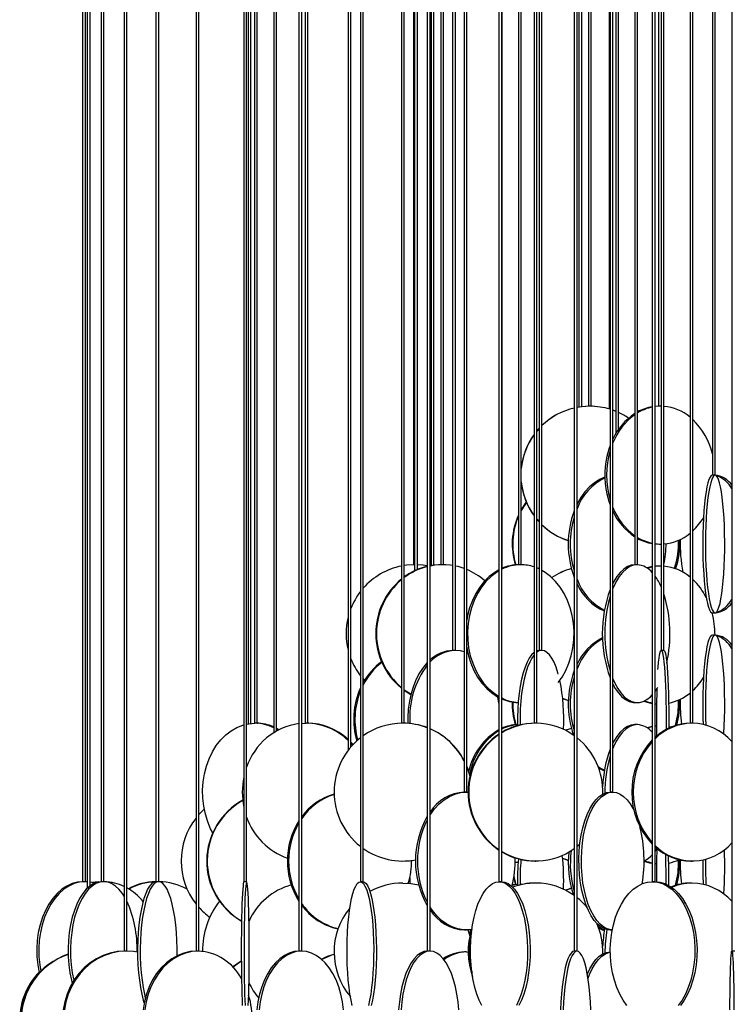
# Model space of a CAD drawing. Header units: millimetres. Extents: x 245 to 1837, y 202 to 1990.
# Tile 20 of 23: x 1284 to 1543, y 1276 to 1633. Entities that reach past the tile are written whole.
import ezdxf

# ---------------------------------------------------------------- set-up
doc = ezdxf.new("R2010")
doc.units = ezdxf.units.MM

msp = doc.modelspace()

# ---------------------------------------------------------------- linework, layer by layer
at = {"color": 7, "linetype": 'Continuous', "lineweight": 25}
for p, q in [((1306.68, 1950.11), (1306.68, 1320.11)), ((1307.68, 1320.11), (1307.68, 1950.11)), ((1308.37, 1950.11), (1308.37, 1317.75)), ((1309.37, 1318.61), (1309.37, 1950.11)), ((1313.41, 1950.11), (1313.41, 1320.11)), ((1314.41, 1320.11), (1314.41, 1950.11)), ((1321.75, 1950.11), (1321.75, 1294.91)), ((1322.75, 1294.91), (1322.75, 1950.11)), ((1333.27, 1950.11), (1333.27, 1320.11)), ((1334.27, 1320.11), (1334.27, 1950.11)), ((1347.8, 1950.11), (1347.8, 1294.91)), ((1348.8, 1294.91), (1348.8, 1950.11)), ((1365.16, 1950.11), (1365.16, 1320.11)), ((1366.16, 1320.11), (1366.16, 1950.11)), ((1366.68, 1950.11), (1366.68, 1377.39)), ((1367.68, 1377.53), (1367.68, 1950.11)), ((1369.02, 1950.11), (1369.02, 1377.61)), ((1370.02, 1377.61), (1370.02, 1950.11)), ((1375.98, 1950.11), (1375.98, 1374.15)), ((1376.98, 1374.75), (1376.98, 1950.11)), ((1385.12, 1950.11), (1385.12, 1294.91)), ((1386.12, 1294.91), (1386.12, 1950.11)), ((1387.38, 1950.11), (1387.38, 1377.61)), ((1388.38, 1377.61), (1388.38, 1950.11)), ((1402.96, 1950.11), (1402.96, 1367.76)), ((1403.96, 1368.99), (1403.96, 1950.11)), ((1407.39, 1950.11), (1407.39, 1320.11)), ((1408.39, 1320.11), (1408.39, 1950.11)), ((1422.33, 1950.11), (1422.33, 1377.61)), ((1423.33, 1377.61), (1423.33, 1950.11)), ((1426.68, 1950.11), (1426.68, 1435.11)), ((1431.68, 1950.11), (1431.68, 1294.91)), ((1432.68, 1294.91), (1432.68, 1950.11)), ((1436.57, 1950.11), (1436.57, 1435.11)), ((1437.57, 1435.11), (1437.57, 1950.11)), ((1445, 1950.11), (1445, 1352.61)), ((1446, 1352.61), (1446, 1950.11)), ((1457.66, 1950.11), (1457.66, 1320.11)), ((1458.66, 1320.11), (1458.66, 1950.11)), ((1464.75, 1950.11), (1464.75, 1435.11)), ((1465.75, 1435.11), (1465.75, 1950.11)), ((1470.42, 1950.11), (1470.42, 1377.61)), ((1471.42, 1377.61), (1471.42, 1950.11)), ((1484.98, 1950.11), (1484.98, 1294.91)), ((1485.98, 1294.91), (1485.98, 1950.11)), ((1486.68, 1950.11), (1486.68, 1492.3)), ((1487.68, 1492.44), (1487.68, 1950.11)), ((1490.1, 1950.11), (1490.1, 1492.61)), ((1491.1, 1492.61), (1491.1, 1950.11)), ((1497.96, 1950.11), (1497.96, 1352.61)), ((1498.96, 1352.61), (1498.96, 1950.11)), ((1500.04, 1950.11), (1500.04, 1482.7)), ((1501.04, 1484.25), (1501.04, 1950.11)), ((1506.93, 1950.11), (1506.93, 1435.11)), ((1507.93, 1435.11), (1507.93, 1950.11)), ((1513.26, 1950.11), (1513.26, 1320.11)), ((1514.26, 1320.11), (1514.26, 1950.11)), ((1515.53, 1950.11), (1515.53, 1492.61)), ((1526.95, 1950.11), (1526.95, 1377.61)), ((1527.95, 1377.61), (1527.95, 1950.11)), ((1535.04, 1950.11), (1535.04, 1467.61)), ((1536.04, 1467.61), (1536.04, 1950.11)), ((1542.14, 1950.11), (1542.14, 1294.91)), ((1427.08, 1944.2), (1427.08, 1432.89)), ((1428.08, 1433.34), (1428.08, 1944.2)), ((1433.04, 1944.2), (1433.04, 1434.78)), ((1434.04, 1434.93), (1434.04, 1944.2)), ((1440.85, 1944.2), (1440.85, 1404)), ((1441.85, 1404), (1441.85, 1944.2)), ((1458.82, 1433.82), (1458.82, 1944.2)), ((1472.25, 1944.2), (1472.25, 1404)), ((1473.25, 1404), (1473.25, 1944.2)), ((1497.66, 1944.2), (1497.66, 1491.6)), ((1516.5, 1944.2), (1516.5, 1404)), ((1517.5, 1404), (1517.5, 1944.2)), ((1490.32, 1492.61), (1489.05, 1492.56)), ((1490.62, 1492.61), (1490.1, 1492.61)), ((1491.1, 1492.61), (1490.62, 1492.61)), ((1492.16, 1492.56), (1490.88, 1492.61)), ((1516.34, 1492.61), (1514.26, 1492.47)), ((1515.72, 1492.61), (1514.26, 1492.54)), ((1515.56, 1492.61), (1515.44, 1492.61)), ((1516.34, 1492.61), (1515.53, 1492.61)), ((1516.5, 1492.61), (1516.34, 1492.61)), ((1516.63, 1492.61), (1516.34, 1492.61)), ((1536.04, 1467.61), (1535.04, 1467.61)), ((1471.42, 1451.62), (1472.25, 1450.67)), ((1471.42, 1451.57), (1472.25, 1450.63)), ((1515.72, 1442.61), (1516.34, 1442.61)), ((1427.08, 1435.11), (1426.68, 1435.11)), ((1436.84, 1435.11), (1435.77, 1435.08)), ((1437.22, 1435.11), (1436.57, 1435.11)), ((1437.57, 1435.11), (1437.22, 1435.11)), ((1438.37, 1435.08), (1437.31, 1435.11)), ((1465.57, 1435.11), (1464.75, 1435.11)), ((1465.75, 1435.11), (1465.57, 1435.11)), ((1472.25, 1433.57), (1471.42, 1433.94)), ((1507.87, 1435.11), (1506.93, 1435.11)), ((1507.93, 1435.11), (1507.87, 1435.11)), ((1513.26, 1434.41), (1511.36, 1433.99)), ((1516.34, 1434.61), (1514.26, 1434.47)), ((1515.72, 1434.61), (1514.26, 1434.54)), ((1516.34, 1434.61), (1515.72, 1434.61)), ((1516.63, 1434.61), (1516.34, 1434.61)), ((1535.05, 1417.61), (1536.04, 1417.61)), ((1536.04, 1409.61), (1535.05, 1409.61)), ((1441.72, 1404), (1440.85, 1404)), ((1441.85, 1404), (1441.72, 1404)), ((1472.27, 1404), (1471.42, 1403.85)), ((1473.25, 1404), (1472.25, 1404)), ((1517.5, 1404), (1516.5, 1404)), ((1446.43, 1402.94), (1446, 1403.13)), ((1408.39, 1393.66), (1408.89, 1393.1)), ((1480.76, 1386.64), (1482.83, 1385.86)), ((1480.76, 1386.62), (1482.83, 1385.84)), ((1506.99, 1385.11), (1507.87, 1385.11)), ((1514.26, 1384.75), (1514.79, 1384.69)), ((1368.87, 1377.61), (1369.09, 1377.61)), ((1370.02, 1377.61), (1369.02, 1377.61)), ((1369.94, 1377.61), (1370.16, 1377.61)), ((1376.98, 1375.78), (1377.9, 1375.25)), ((1376.98, 1375.42), (1377.54, 1375.07)), ((1386.12, 1377.55), (1387.69, 1377.61)), ((1388.38, 1377.61), (1387.38, 1377.61)), ((1388.37, 1377.61), (1388.47, 1377.61)), ((1423.33, 1377.61), (1422.33, 1377.61)), ((1471.42, 1377.61), (1470.42, 1377.61)), ((1507.87, 1377.11), (1506.99, 1377.11)), ((1513.26, 1376.41), (1511.36, 1375.99)), ((1514.75, 1376.58), (1514.26, 1376.54)), ((1514.75, 1376.53), (1514.26, 1376.47)), ((1520.04, 1376.16), (1519.26, 1376.33)), ((1527.95, 1377.61), (1526.95, 1377.61)), ((1403.96, 1370.76), (1404.77, 1369.89)), ((1403.96, 1370.36), (1404.57, 1369.67)), ((1446, 1352.61), (1445, 1352.61)), ((1445.85, 1352.61), (1446.49, 1352.59)), ((1498.96, 1352.61), (1497.96, 1352.61)), ((1486.99, 1333.75), (1485.98, 1332.89)), ((1514.26, 1331.12), (1514.95, 1332.14)), ((1422.79, 1327.61), (1422.86, 1327.61)), ((1470.8, 1327.61), (1471.03, 1327.61)), ((1480.76, 1328.64), (1482.83, 1327.86)), ((1480.76, 1328.62), (1482.83, 1327.84)), ((1514.26, 1326.75), (1514.79, 1326.69)), ((1527.19, 1327.61), (1527.71, 1327.61)), ((1307.55, 1320.11), (1306.68, 1320.11)), ((1307.68, 1320.11), (1307.55, 1320.11)), ((1308.37, 1320.08), (1307.55, 1320.11)), ((1314.35, 1320.11), (1313.41, 1320.11)), ((1314.41, 1320.11), (1314.35, 1320.11)), ((1334.27, 1320.11), (1333.27, 1320.11)), ((1366.16, 1320.11), (1365.16, 1320.11)), ((1408.39, 1320.11), (1407.39, 1320.11)), ((1422.86, 1319.61), (1422.79, 1319.61)), ((1425.34, 1321.69), (1425.37, 1319.48)), ((1458.66, 1320.11), (1457.66, 1320.11)), ((1463, 1321.43), (1463.62, 1319.05)), ((1471.03, 1319.61), (1470.8, 1319.61)), ((1514.26, 1320.11), (1513.26, 1320.11)), ((1527.71, 1319.61), (1527.19, 1319.61)), ((1445.14, 1302.61), (1445.85, 1302.61)), ((1446.78, 1302.64), (1446.64, 1302.12)), ((1447.43, 1302.71), (1446.98, 1300.92)), ((1498.02, 1302.61), (1498.74, 1302.61)), ((1322.46, 1294.91), (1321.75, 1294.91)), ((1322.75, 1294.91), (1322.46, 1294.91)), ((1348.61, 1294.91), (1347.8, 1294.91)), ((1348.8, 1294.91), (1348.61, 1294.91)), ((1386.01, 1294.91), (1385.12, 1294.91)), ((1386.12, 1294.91), (1386.01, 1294.91)), ((1432.63, 1294.91), (1431.68, 1294.91)), ((1432.68, 1294.91), (1432.63, 1294.91)), ((1445.85, 1294.61), (1445.14, 1294.61)), ((1445.85, 1294.61), (1446.49, 1294.59)), ((1485.98, 1294.91), (1484.98, 1294.91)), ((1498.04, 1294.61), (1498.02, 1294.61)), ((1543.14, 1294.91), (1542.14, 1294.91))]:
    msp.add_line(p, q, dxfattribs=at)
at = {"color": 7, "linetype": 'Continuous', "lineweight": 25, "flags": 128}
for points in [[(1490.62, 1492.61), (1487.67, 1492.43), (1485.98, 1492.17)], [(1490.58, 1492.61), (1487.63, 1492.43), (1485.98, 1492.18)], [(1500.04, 1490.76), (1499.32, 1491.04), (1498.96, 1491.17)], [(1472.25, 1484.59), (1472.15, 1484.48), (1471.42, 1483.65)], [(1472.25, 1484.55), (1472.19, 1484.48), (1471.42, 1483.6)], [(1496.06, 1466.9), (1494.13, 1466.04), (1492.25, 1464.85), (1490.48, 1463.34), (1488.84, 1461.55), (1487.36, 1459.48), (1486.07, 1457.18), (1485.98, 1457)], [(1535.05, 1467.61), (1534.64, 1467.43), (1534.23, 1466.91), (1533.83, 1466.04), (1533.45, 1464.85), (1533.1, 1463.34), (1532.77, 1461.55), (1532.47, 1459.48), (1532.21, 1457.18), (1531.99, 1454.68), (1531.81, 1452), (1531.68, 1449.2), (1531.59, 1446.3), (1531.56, 1443.35), (1531.57, 1440.39), (1531.63, 1437.46), (1531.74, 1434.6), (1531.9, 1431.86), (1532.1, 1429.26), (1532.34, 1426.86), (1532.62, 1424.67), (1532.93, 1422.74), (1533.27, 1421.08), (1533.64, 1419.73), (1534.03, 1418.7), (1534.43, 1418), (1534.84, 1417.65), (1535.05, 1417.61)], [(1536.04, 1467.61), (1535.63, 1467.43), (1535.22, 1466.91), (1534.82, 1466.04), (1534.44, 1464.85), (1534.09, 1463.34), (1533.76, 1461.55), (1533.46, 1459.48), (1533.2, 1457.18), (1532.98, 1454.68), (1532.8, 1452), (1532.67, 1449.2), (1532.58, 1446.3), (1532.55, 1443.35), (1532.56, 1440.39), (1532.62, 1437.46), (1532.73, 1434.6), (1532.89, 1431.86), (1533.09, 1429.26), (1533.33, 1426.86), (1533.61, 1424.67), (1533.92, 1422.74), (1534.26, 1421.08), (1534.63, 1419.73), (1535.02, 1418.7), (1535.42, 1418), (1535.83, 1417.65), (1536.25, 1417.65), (1536.66, 1418), (1537.06, 1418.7), (1537.45, 1419.73), (1537.82, 1421.08), (1538.16, 1422.74), (1538.47, 1424.67), (1538.75, 1426.86), (1538.99, 1429.26), (1539.19, 1431.86), (1539.35, 1434.6), (1539.46, 1437.46), (1539.52, 1440.39), (1539.53, 1443.35), (1539.5, 1446.3), (1539.41, 1449.2), (1539.28, 1452), (1539.1, 1454.68), (1538.88, 1457.18), (1538.62, 1459.48), (1538.32, 1461.55), (1537.99, 1463.34), (1537.64, 1464.85), (1537.26, 1466.04), (1536.86, 1466.91), (1536.45, 1467.43), (1536.04, 1467.61)], [(1467.58, 1457.86), (1467.08, 1457.18), (1465.75, 1455.09)], [(1467.64, 1457.71), (1467.26, 1457.18), (1465.75, 1454.77)], [(1514.26, 1442.75), (1515.17, 1442.65), (1516.63, 1442.61)], [(1514.26, 1442.68), (1514.56, 1442.65), (1515.72, 1442.61)], [(1427.13, 1435.11), (1424.18, 1434.93), (1423.33, 1434.82)], [(1431.68, 1434.69), (1430.07, 1434.93), (1428.08, 1435.09)], [(1431.68, 1434.71), (1430.17, 1434.93), (1428.08, 1435.09)], [(1437.22, 1435.11), (1434.39, 1434.93), (1432.68, 1434.65)], [(1436.93, 1435.11), (1434.1, 1434.93), (1432.68, 1434.71)], [(1440.85, 1434.82), (1440.05, 1434.93), (1437.22, 1435.11)], [(1445, 1433.75), (1442.84, 1434.41), (1441.85, 1434.64)], [(1457.66, 1433.27), (1456.11, 1432.35), (1454.14, 1430.84), (1452.32, 1429.05), (1450.68, 1426.98), (1449.24, 1424.68), (1448.02, 1422.18), (1447.03, 1419.5), (1446.3, 1416.7), (1446, 1415.05)], [(1457.66, 1432.92), (1456.75, 1432.35), (1454.78, 1430.84), (1452.96, 1429.05), (1451.32, 1426.98), (1449.87, 1424.68), (1448.65, 1422.18), (1447.67, 1419.5), (1446.93, 1416.7), (1446.46, 1413.8), (1446.26, 1410.85), (1446.33, 1407.89), (1446.67, 1404.96), (1447.27, 1402.1), (1448.13, 1399.36), (1449.23, 1396.76), (1450.57, 1394.36), (1452.11, 1392.17), (1453.85, 1390.24), (1455.75, 1388.58), (1457.66, 1387.3)], [(1479.19, 1392.38), (1480.57, 1394.36), (1481.9, 1396.76), (1483.01, 1399.36), (1483.87, 1402.1), (1484.47, 1404.96), (1484.81, 1407.89), (1484.88, 1410.85), (1484.68, 1413.8), (1484.2, 1416.7), (1483.47, 1419.5), (1482.49, 1422.18), (1481.27, 1424.68), (1479.82, 1426.98), (1478.18, 1429.05), (1476.36, 1430.84), (1474.39, 1432.35), (1473.25, 1433.05)], [(1507.87, 1435.11), (1506.48, 1434.93), (1505.1, 1434.41), (1503.77, 1433.54), (1502.49, 1432.35), (1501.29, 1430.84), (1500.18, 1429.05), (1499.18, 1426.98), (1498.96, 1426.47)], [(1506.99, 1435.11), (1505.59, 1434.93), (1504.22, 1434.41), (1502.89, 1433.54), (1501.61, 1432.35), (1500.41, 1430.84), (1499.3, 1429.05), (1498.96, 1428.41)], [(1513.26, 1434.3), (1511.72, 1433.91), (1511.55, 1433.86)], [(1535.05, 1409.61), (1534.64, 1409.43), (1534.23, 1408.91), (1533.83, 1408.04), (1533.45, 1406.85), (1533.1, 1405.34), (1532.77, 1403.55), (1532.47, 1401.48), (1532.21, 1399.18), (1531.99, 1396.68), (1531.81, 1394), (1531.68, 1391.2), (1531.59, 1388.3), (1531.56, 1385.35), (1531.57, 1382.39), (1531.63, 1379.46), (1531.71, 1377.16)], [(1536.04, 1409.61), (1535.63, 1409.43), (1535.22, 1408.91), (1534.82, 1408.04), (1534.44, 1406.85), (1534.09, 1405.34), (1533.76, 1403.55), (1533.46, 1401.48), (1533.2, 1399.18), (1532.98, 1396.68), (1532.8, 1394), (1532.67, 1391.2), (1532.58, 1388.3), (1532.55, 1385.35), (1532.56, 1382.39), (1532.62, 1379.46), (1532.72, 1376.91)], [(1539.18, 1373.68), (1539.19, 1373.86), (1539.35, 1376.6), (1539.46, 1379.46), (1539.52, 1382.39), (1539.53, 1385.35), (1539.5, 1388.3), (1539.41, 1391.2), (1539.28, 1394), (1539.1, 1396.68), (1538.88, 1399.18), (1538.62, 1401.48), (1538.32, 1403.55), (1537.99, 1405.34), (1537.64, 1406.85), (1537.26, 1408.04), (1536.86, 1408.91), (1536.45, 1409.43), (1536.04, 1409.61)], [(1445, 1403.49), (1443.66, 1403.82), (1441.72, 1404)], [(1446, 1405.17), (1446.03, 1404.96), (1446.63, 1402.1), (1447.49, 1399.36), (1448.6, 1396.76), (1449.93, 1394.36), (1451.48, 1392.17), (1453.21, 1390.24), (1455.11, 1388.58), (1457.15, 1387.23), (1457.66, 1386.95)], [(1473.22, 1404), (1472.29, 1403.82), (1471.42, 1403.34)], [(1479.19, 1395.41), (1479.06, 1395.87), (1478.39, 1397.93), (1477.64, 1399.73), (1476.84, 1401.24), (1475.98, 1402.43), (1475.08, 1403.3), (1474.16, 1403.82), (1473.22, 1404)], [(1515.29, 1397.07), (1515.35, 1397.93), (1515.52, 1399.73), (1515.7, 1401.24), (1515.89, 1402.43), (1516.09, 1403.3), (1516.3, 1403.82), (1516.5, 1404)], [(1516.5, 1404), (1516.71, 1403.82), (1516.92, 1403.3), (1517.12, 1402.43), (1517.31, 1401.24), (1517.49, 1399.73), (1517.66, 1397.93), (1517.81, 1395.87), (1517.94, 1393.57), (1518.05, 1391.07), (1518.14, 1388.39), (1518.21, 1385.58), (1518.25, 1382.69), (1518.27, 1379.74), (1518.26, 1376.78), (1518.25, 1375.3)], [(1517.5, 1404), (1517.71, 1403.82), (1517.92, 1403.3), (1518.12, 1402.43), (1518.31, 1401.24), (1518.49, 1399.73), (1518.65, 1397.93), (1518.8, 1395.87), (1518.94, 1393.57), (1519.05, 1391.07), (1519.14, 1388.39), (1519.2, 1385.58), (1519.25, 1382.69), (1519.27, 1379.74), (1519.26, 1376.78), (1519.25, 1375.81)], [(1470.42, 1403.3), (1470.41, 1403.3), (1469.52, 1402.43), (1468.66, 1401.24), (1467.85, 1399.73), (1467.11, 1397.93), (1466.43, 1395.87), (1465.84, 1393.57), (1465.34, 1391.07), (1464.94, 1388.39), (1464.64, 1385.58), (1464.45, 1382.69), (1464.36, 1379.74), (1464.39, 1376.78), (1464.39, 1376.72)], [(1470.42, 1402.37), (1469.61, 1401.24), (1468.8, 1399.73), (1468.06, 1397.93), (1467.38, 1395.87), (1466.79, 1393.57), (1466.29, 1391.07), (1465.89, 1388.39), (1465.59, 1385.58), (1465.4, 1382.69), (1465.31, 1379.74), (1465.34, 1376.97)], [(1431.68, 1399.59), (1430.27, 1397.93), (1428.88, 1395.87), (1427.65, 1393.57), (1426.62, 1391.07), (1425.78, 1388.39), (1425.16, 1385.58), (1424.76, 1382.69), (1424.59, 1379.74), (1424.61, 1377.55)], [(1498.96, 1393.75), (1499.67, 1392.17), (1500.72, 1390.24), (1501.88, 1388.58), (1503.12, 1387.23), (1504.43, 1386.2), (1505.79, 1385.5), (1507.17, 1385.15), (1508.57, 1385.15), (1509.95, 1385.5), (1511.31, 1386.2), (1512.62, 1387.23), (1513.26, 1387.89)], [(1423.33, 1389.76), (1425.05, 1388.58), (1425.73, 1388.18)], [(1498.96, 1391.81), (1499.84, 1390.24), (1501, 1388.58), (1502.24, 1387.23), (1503.55, 1386.2), (1504.9, 1385.5), (1506.29, 1385.15), (1506.99, 1385.11)], [(1514.26, 1389.12), (1515.01, 1390.24), (1515.29, 1390.69)], [(1423.33, 1389.54), (1424.76, 1388.58), (1425.69, 1388.04)], [(1457.66, 1384.83), (1457.53, 1385.58), (1457.2, 1387.2)], [(1457.66, 1385.49), (1457.63, 1385.58), (1457.34, 1386.58)], [(1510.21, 1385.61), (1512.24, 1385), (1513.26, 1384.8)], [(1514.26, 1384.68), (1514.56, 1384.65), (1514.79, 1384.64)], [(1353.86, 1337.83), (1353.11, 1339.26), (1352.03, 1341.86), (1351.18, 1344.6), (1350.58, 1347.46), (1350.25, 1350.39), (1350.19, 1353.35), (1350.39, 1356.3), (1350.85, 1359.2), (1351.57, 1362), (1352.54, 1364.68), (1353.74, 1367.18), (1355.16, 1369.48), (1356.78, 1371.55), (1358.57, 1373.34), (1360.51, 1374.85), (1362.57, 1376.04), (1364.72, 1376.91), (1365.16, 1377.04)], [(1366.16, 1377.29), (1366.94, 1377.43), (1369.19, 1377.61)], [(1387.3, 1377.61), (1387.4, 1377.61), (1387.46, 1377.61)], [(1483.95, 1375.71), (1481.88, 1375.04), (1481.81, 1375.02)], [(1483.95, 1375.7), (1481.92, 1375.04), (1481.83, 1375.01)], [(1507.87, 1377.11), (1506.48, 1376.93), (1505.1, 1376.41), (1503.77, 1375.54), (1502.49, 1374.35), (1501.29, 1372.84), (1500.18, 1371.05), (1499.18, 1368.98), (1498.96, 1368.47)], [(1506.99, 1377.11), (1505.59, 1376.93), (1504.22, 1376.41), (1502.89, 1375.54), (1501.61, 1374.35), (1500.41, 1372.84), (1499.3, 1371.05), (1498.96, 1370.41)], [(1513.26, 1376.3), (1511.72, 1375.91), (1511.55, 1375.86)], [(1514.53, 1372.72), (1514.45, 1372.84), (1514.26, 1373.1)], [(1446, 1361.92), (1446.91, 1359.2), (1447.13, 1358.31)], [(1446, 1361.72), (1446.83, 1359.2), (1447.09, 1358.13)], [(1493.81, 1361.35), (1495.11, 1360.7), (1495.88, 1360.39)], [(1432.68, 1344.3), (1432.79, 1344.48), (1434.3, 1346.55), (1435.96, 1348.34), (1437.77, 1349.85), (1439.69, 1351.04), (1441.69, 1351.91), (1443.76, 1352.43), (1445.85, 1352.61)], [(1498.02, 1302.61), (1497.34, 1302.65), (1496.01, 1303), (1494.7, 1303.7), (1493.43, 1304.73), (1492.23, 1306.08), (1491.11, 1307.74), (1490.09, 1309.67), (1489.18, 1311.86), (1488.4, 1314.26), (1487.75, 1316.86), (1487.24, 1319.6), (1486.89, 1322.46), (1486.69, 1325.39), (1486.65, 1328.35), (1486.77, 1331.3), (1487.04, 1334.2), (1487.48, 1337), (1488.06, 1339.68), (1488.77, 1342.18), (1489.62, 1344.48), (1490.59, 1346.55), (1491.66, 1348.34), (1492.82, 1349.85), (1494.06, 1351.04), (1495.35, 1351.91), (1496.67, 1352.43), (1498.02, 1352.61), (1498.02, 1352.61)], [(1498.74, 1302.61), (1498.23, 1302.65), (1496.9, 1303), (1495.59, 1303.7), (1494.32, 1304.73), (1493.12, 1306.08), (1492.01, 1307.74), (1490.98, 1309.67), (1490.07, 1311.86), (1489.29, 1314.26), (1488.64, 1316.86), (1488.13, 1319.6), (1487.78, 1322.46), (1487.58, 1325.39), (1487.54, 1328.35), (1487.66, 1331.3), (1487.93, 1334.2), (1488.37, 1337), (1488.95, 1339.68), (1489.67, 1342.18), (1490.51, 1344.48), (1491.48, 1346.55), (1492.55, 1348.34), (1493.71, 1349.85), (1494.95, 1351.04), (1496.24, 1351.91), (1497.56, 1352.43), (1498.91, 1352.61)], [(1498.91, 1352.61), (1500.25, 1352.43), (1501.58, 1351.91), (1502.87, 1351.04), (1504.1, 1349.85), (1505.26, 1348.34), (1506.33, 1346.55), (1506.66, 1345.91)], [(1348.8, 1344.4), (1348.88, 1344.48), (1350.78, 1346.37)], [(1463.55, 1327.25), (1464.42, 1327.15), (1464.6, 1327.14)], [(1463.55, 1327.17), (1463.79, 1327.15), (1464.55, 1327.11)], [(1510.21, 1327.61), (1512.24, 1327), (1513.26, 1326.8)], [(1514.26, 1326.68), (1514.56, 1326.65), (1514.79, 1326.64)], [(1463.08, 1321.9), (1463.17, 1321.46), (1463.79, 1319.06)], [(1306.81, 1320.11), (1304.82, 1319.93), (1302.86, 1319.41), (1300.96, 1318.54), (1299.14, 1317.35), (1297.43, 1315.84), (1295.85, 1314.05), (1294.42, 1311.98), (1293.17, 1309.68), (1292.11, 1307.18), (1291.25, 1304.5), (1290.61, 1301.7), (1290.2, 1298.8), (1290.03, 1295.85), (1290.09, 1292.89), (1290.38, 1289.96), (1290.91, 1287.1), (1290.92, 1287.03)], [(1307.55, 1320.11), (1305.56, 1319.93), (1303.6, 1319.41), (1301.7, 1318.54), (1299.88, 1317.35), (1298.17, 1315.84), (1296.59, 1314.05), (1295.16, 1311.98), (1293.91, 1309.68), (1292.85, 1307.18), (1291.99, 1304.5), (1291.36, 1301.7), (1290.95, 1298.8), (1290.77, 1295.85), (1290.83, 1292.89), (1291.12, 1289.96), (1291.52, 1287.66)], [(1313.48, 1320.11), (1312.05, 1319.93), (1310.64, 1319.41), (1309.28, 1318.54), (1307.97, 1317.35), (1306.74, 1315.84), (1305.6, 1314.05), (1304.58, 1311.98), (1303.68, 1309.68), (1302.92, 1307.18), (1302.3, 1304.5), (1301.84, 1301.7), (1301.55, 1298.8), (1301.42, 1295.85), (1301.47, 1292.89), (1301.68, 1289.96), (1302.05, 1287.1), (1302.59, 1284.36), (1302.87, 1283.22)], [(1314.35, 1320.11), (1312.93, 1319.93), (1311.52, 1319.41), (1310.15, 1318.54), (1308.85, 1317.35), (1307.62, 1315.84), (1306.48, 1314.05), (1305.46, 1311.98), (1304.55, 1309.68), (1303.79, 1307.18), (1303.18, 1304.5), (1302.72, 1301.7), (1302.43, 1298.8), (1302.3, 1295.85), (1302.34, 1292.89), (1302.55, 1289.96), (1302.93, 1287.1), (1303.47, 1284.36), (1303.49, 1284.25)], [(1311, 1319.57), (1309.53, 1319.93), (1309.37, 1319.96)], [(1313.26, 1320.1), (1311.19, 1319.93), (1310.28, 1319.78)], [(1312.46, 1320.02), (1311.76, 1319.93), (1310.53, 1319.71)], [(1321.75, 1314.85), (1321.09, 1315.84), (1319.86, 1317.35), (1318.55, 1318.54), (1317.19, 1319.41), (1315.78, 1319.93), (1314.35, 1320.11)], [(1333.29, 1320.11), (1332.5, 1319.93), (1331.72, 1319.41), (1330.96, 1318.54), (1330.23, 1317.35), (1329.55, 1315.84), (1328.92, 1314.05), (1328.35, 1311.98), (1327.86, 1309.68), (1327.43, 1307.18), (1327.09, 1304.5), (1326.84, 1301.7), (1326.68, 1298.8), (1326.61, 1295.85), (1326.63, 1292.89), (1326.75, 1289.96), (1326.95, 1287.1), (1327.25, 1284.36), (1327.63, 1281.76), (1328.1, 1279.36), (1328.63, 1277.17), (1328.98, 1275.99)], [(1334.25, 1320.11), (1333.46, 1319.93), (1332.68, 1319.41), (1331.92, 1318.54), (1331.2, 1317.35), (1330.52, 1315.84), (1329.89, 1314.05), (1329.32, 1311.98), (1328.82, 1309.68), (1328.4, 1307.18), (1328.06, 1304.5), (1327.8, 1301.7), (1327.64, 1298.8), (1327.57, 1295.85), (1327.59, 1292.89), (1327.71, 1289.96), (1327.92, 1287.1), (1328.22, 1284.36), (1328.6, 1281.76), (1329.06, 1279.36), (1329.41, 1277.87)], [(1340.91, 1293.22), (1340.93, 1295.85), (1340.86, 1298.8), (1340.7, 1301.7), (1340.44, 1304.5), (1340.1, 1307.18), (1339.68, 1309.68), (1339.18, 1311.98), (1338.61, 1314.05), (1337.98, 1315.84), (1337.3, 1317.35), (1336.58, 1318.54), (1335.82, 1319.41), (1335.04, 1319.93), (1334.25, 1320.11)], [(1365.17, 1320.11), (1365.05, 1319.93), (1364.94, 1319.41), (1364.84, 1318.54), (1364.73, 1317.35), (1364.64, 1315.84), (1364.55, 1314.05), (1364.47, 1311.98), (1364.39, 1309.68), (1364.33, 1307.18), (1364.29, 1304.5), (1364.25, 1301.7), (1364.23, 1298.8), (1364.22, 1295.85), (1364.22, 1292.89), (1364.24, 1289.96), (1364.27, 1287.1), (1364.31, 1284.36), (1364.36, 1281.76), (1364.43, 1279.36), (1364.5, 1277.17), (1364.59, 1275.24)], [(1366.16, 1320.11), (1366.05, 1319.93), (1365.94, 1319.41), (1365.83, 1318.54), (1365.73, 1317.35), (1365.63, 1315.84), (1365.55, 1314.05), (1365.46, 1311.98), (1365.39, 1309.68), (1365.33, 1307.18), (1365.29, 1304.5), (1365.25, 1301.7), (1365.23, 1298.8), (1365.22, 1295.85), (1365.22, 1292.89), (1365.24, 1289.96), (1365.27, 1287.1), (1365.31, 1284.36), (1365.36, 1281.76), (1365.43, 1279.36), (1365.5, 1277.17), (1365.59, 1275.24)], [(1366.74, 1275.24), (1366.82, 1277.17), (1366.9, 1279.36), (1366.97, 1281.76), (1367.02, 1284.36), (1367.06, 1287.1), (1367.09, 1289.96), (1367.11, 1292.89), (1367.11, 1295.85), (1367.1, 1298.8), (1367.08, 1301.7), (1367.04, 1304.5), (1366.99, 1307.18), (1366.93, 1309.68), (1366.86, 1311.98), (1366.78, 1314.05), (1366.69, 1315.84), (1366.6, 1317.35), (1366.49, 1318.54), (1366.39, 1319.41), (1366.28, 1319.93), (1366.16, 1320.11)], [(1404.46, 1275.24), (1404.03, 1277.17), (1403.64, 1279.36), (1403.3, 1281.76), (1403.03, 1284.36), (1402.81, 1287.1), (1402.66, 1289.96), (1402.58, 1292.89), (1402.56, 1295.85), (1402.61, 1298.8), (1402.73, 1301.7), (1402.91, 1304.5), (1403.16, 1307.18), (1403.46, 1309.68), (1403.83, 1311.98), (1404.24, 1314.05), (1404.69, 1315.84), (1405.19, 1317.35), (1405.71, 1318.54), (1406.26, 1319.41), (1406.82, 1319.93), (1407.4, 1320.11)], [(1407.4, 1320.11), (1407.97, 1319.93), (1408.53, 1319.41), (1409.08, 1318.54), (1409.61, 1317.35), (1410.1, 1315.84), (1410.55, 1314.05), (1410.97, 1311.98), (1411.33, 1309.68), (1411.63, 1307.18), (1411.88, 1304.5), (1412.06, 1301.7), (1412.18, 1298.8), (1412.23, 1295.85), (1412.22, 1292.89), (1412.13, 1289.96), (1411.98, 1287.1), (1411.76, 1284.36), (1411.49, 1281.76), (1411.15, 1279.36), (1410.77, 1277.17), (1410.33, 1275.24)], [(1408.38, 1320.11), (1408.95, 1319.93), (1409.51, 1319.41), (1410.06, 1318.54), (1410.59, 1317.35), (1411.08, 1315.84), (1411.54, 1314.05), (1411.95, 1311.98), (1412.31, 1309.68), (1412.61, 1307.18), (1412.86, 1304.5), (1413.04, 1301.7), (1413.16, 1298.8), (1413.21, 1295.85), (1413.2, 1292.89), (1413.11, 1289.96), (1412.96, 1287.1), (1412.75, 1284.36), (1412.47, 1281.76), (1412.13, 1279.36), (1411.75, 1277.17), (1411.31, 1275.24)], [(1422.79, 1319.61), (1425.73, 1319.43), (1428.55, 1318.93)], [(1422.86, 1319.61), (1425.81, 1319.43), (1428.54, 1318.95)], [(1451.41, 1275.24), (1450.48, 1277.17), (1449.65, 1279.36), (1448.94, 1281.76), (1448.34, 1284.36), (1447.88, 1287.1), (1447.56, 1289.96), (1447.38, 1292.89), (1447.34, 1295.85), (1447.45, 1298.8), (1447.7, 1301.7), (1448.1, 1304.5), (1448.62, 1307.18), (1449.28, 1309.68), (1450.05, 1311.98), (1450.93, 1314.05), (1451.91, 1315.84), (1452.97, 1317.35), (1454.09, 1318.54), (1455.27, 1319.41), (1456.48, 1319.93), (1457.7, 1320.11)], [(1457.7, 1320.11), (1458.93, 1319.93), (1460.14, 1319.41), (1461.31, 1318.54), (1462.43, 1317.35), (1463.49, 1315.84), (1464.47, 1314.05), (1465.35, 1311.98), (1466.12, 1309.68), (1466.78, 1307.18), (1467.31, 1304.5), (1467.7, 1301.7), (1467.95, 1298.8), (1468.06, 1295.85), (1468.02, 1292.89), (1467.84, 1289.96), (1467.52, 1287.1), (1467.06, 1284.36), (1466.47, 1281.76), (1465.75, 1279.36), (1464.92, 1277.17), (1463.99, 1275.24)], [(1458.61, 1320.11), (1459.84, 1319.93), (1461.05, 1319.41), (1462.22, 1318.54), (1463.34, 1317.35), (1464.4, 1315.84), (1465.38, 1314.05), (1466.26, 1311.98), (1467.03, 1309.68), (1467.69, 1307.18), (1468.22, 1304.5), (1468.61, 1301.7), (1468.86, 1298.8), (1468.97, 1295.85), (1468.93, 1292.89), (1468.75, 1289.96), (1468.43, 1287.1), (1467.97, 1284.36), (1467.38, 1281.76), (1466.66, 1279.36), (1465.83, 1277.17), (1464.9, 1275.24)], [(1464.38, 1319.06), (1463.28, 1318.93), (1462.41, 1318.77)], [(1464.38, 1319.1), (1462.65, 1318.93), (1462.44, 1318.9)], [(1504.07, 1275.24), (1502.69, 1277.17), (1501.46, 1279.36), (1500.4, 1281.76), (1499.53, 1284.36), (1498.84, 1287.1), (1498.37, 1289.96), (1498.1, 1292.89), (1498.04, 1295.85), (1498.21, 1298.8), (1498.58, 1301.7), (1499.16, 1304.5), (1499.94, 1307.18), (1500.91, 1309.68), (1502.06, 1311.98), (1503.36, 1314.05), (1504.8, 1315.84), (1506.37, 1317.35), (1508.03, 1318.54), (1509.77, 1319.41), (1511.56, 1319.93), (1513.37, 1320.11)], [(1513.37, 1320.11), (1515.18, 1319.93), (1516.97, 1319.41), (1518.71, 1318.54), (1520.37, 1317.35), (1521.93, 1315.84), (1523.38, 1314.05), (1524.68, 1311.98), (1525.83, 1309.68), (1526.8, 1307.18), (1527.58, 1304.5), (1528.16, 1301.7), (1528.53, 1298.8), (1528.69, 1295.85), (1528.64, 1292.89), (1528.37, 1289.96), (1527.89, 1287.1), (1527.21, 1284.36), (1526.33, 1281.76), (1525.27, 1279.36), (1524.05, 1277.17), (1522.67, 1275.24)], [(1514.16, 1320.11), (1515.97, 1319.93), (1517.76, 1319.41), (1519.5, 1318.54), (1521.16, 1317.35), (1522.72, 1315.84), (1524.17, 1314.05), (1525.47, 1311.98), (1526.62, 1309.68), (1527.59, 1307.18), (1528.37, 1304.5), (1528.95, 1301.7), (1529.32, 1298.8), (1529.48, 1295.85), (1529.43, 1292.89), (1529.16, 1289.96), (1528.68, 1287.1), (1528, 1284.36), (1527.12, 1281.76), (1526.06, 1279.36), (1524.84, 1277.17), (1523.46, 1275.24)], [(1483.95, 1317.71), (1481.88, 1317.04), (1481.81, 1317.02)], [(1483.95, 1317.7), (1481.92, 1317.04), (1481.83, 1317.01)], [(1447.82, 1302.76), (1446.9, 1302.65), (1444.8, 1302.65), (1442.72, 1303), (1440.68, 1303.7), (1438.72, 1304.73), (1436.85, 1306.08), (1435.11, 1307.74), (1433.52, 1309.67), (1432.68, 1310.91)], [(1446.4, 1302.62), (1446.83, 1301.2), (1447.09, 1300.13)], [(1446.47, 1302.62), (1446.91, 1301.2), (1447.13, 1300.31)], [(1493.81, 1303.35), (1495.11, 1302.7), (1495.88, 1302.39)], [(1322.04, 1294.91), (1319.36, 1294.73), (1316.72, 1294.21), (1314.15, 1293.34), (1311.7, 1292.15), (1309.39, 1290.64), (1307.25, 1288.85), (1305.33, 1286.78), (1303.64, 1284.48), (1302.2, 1281.98), (1301.05, 1279.3), (1300.19, 1276.5), (1299.64, 1273.6)], [(1322.46, 1294.91), (1319.79, 1294.73), (1317.14, 1294.21), (1314.58, 1293.34), (1312.12, 1292.15), (1309.81, 1290.64), (1307.68, 1288.85), (1305.75, 1286.78), (1304.06, 1284.48), (1302.63, 1281.98), (1301.47, 1279.3), (1300.61, 1276.5), (1300.06, 1273.6)], [(1326.6, 1294.49), (1325.14, 1294.73), (1322.46, 1294.91)], [(1347.99, 1294.91), (1345.68, 1294.73), (1343.39, 1294.21), (1341.17, 1293.34), (1339.04, 1292.15), (1337.04, 1290.64), (1335.2, 1288.85), (1333.53, 1286.78), (1332.07, 1284.48), (1330.83, 1281.98), (1329.83, 1279.3), (1329.08, 1276.5), (1328.61, 1273.6)], [(1348.61, 1294.91), (1346.3, 1294.73), (1344.01, 1294.21), (1341.79, 1293.34), (1339.66, 1292.15), (1337.66, 1290.64), (1335.82, 1288.85), (1334.15, 1286.78), (1332.69, 1284.48), (1331.45, 1281.98), (1330.45, 1279.3), (1329.7, 1276.5), (1329.23, 1273.6)], [(1385.22, 1294.91), (1383.39, 1294.73), (1381.58, 1294.21), (1379.83, 1293.34), (1378.15, 1292.15), (1376.57, 1290.64), (1375.11, 1288.85), (1373.79, 1286.78), (1372.63, 1284.48), (1371.65, 1281.98), (1370.86, 1279.3), (1370.27, 1276.5), (1369.9, 1273.6)], [(1386.01, 1294.91), (1384.18, 1294.73), (1382.37, 1294.21), (1380.61, 1293.34), (1378.93, 1292.15), (1377.35, 1290.64), (1375.89, 1288.85), (1374.57, 1286.78), (1373.42, 1284.48), (1372.44, 1281.98), (1371.65, 1279.3), (1371.06, 1276.5), (1370.68, 1273.6)], [(1401.34, 1273.6), (1400.96, 1276.5), (1400.37, 1279.3), (1399.58, 1281.98), (1398.6, 1284.48), (1397.44, 1286.78), (1396.12, 1288.85), (1394.67, 1290.64), (1393.08, 1292.15), (1391.4, 1293.34), (1389.65, 1294.21), (1387.84, 1294.73), (1386.01, 1294.91)], [(1393.29, 1291.98), (1395.48, 1293.04), (1397.87, 1293.87)], [(1431.72, 1294.91), (1430.47, 1294.73), (1429.24, 1294.21), (1428.05, 1293.34), (1426.9, 1292.15), (1425.83, 1290.64), (1424.83, 1288.85), (1423.93, 1286.78), (1423.15, 1284.48), (1422.48, 1281.98), (1421.94, 1279.3), (1421.54, 1276.5), (1421.28, 1273.6)], [(1432.63, 1294.91), (1431.38, 1294.73), (1430.15, 1294.21), (1428.95, 1293.34), (1427.81, 1292.15), (1426.73, 1290.64), (1425.74, 1288.85), (1424.84, 1286.78), (1424.05, 1284.48), (1423.39, 1281.98), (1422.85, 1279.3), (1422.45, 1276.5), (1422.19, 1273.6)], [(1443.07, 1273.6), (1442.81, 1276.5), (1442.41, 1279.3), (1441.87, 1281.98), (1441.21, 1284.48), (1440.42, 1286.78), (1439.52, 1288.85), (1438.53, 1290.64), (1437.45, 1292.15), (1436.3, 1293.34), (1435.11, 1294.21), (1433.88, 1294.73), (1432.63, 1294.91)], [(1484.99, 1294.91), (1484.39, 1294.73), (1483.8, 1294.21), (1483.23, 1293.34), (1482.68, 1292.15), (1482.17, 1290.64), (1481.69, 1288.85), (1481.26, 1286.78), (1480.89, 1284.48), (1480.57, 1281.98), (1480.31, 1279.3), (1480.12, 1276.5), (1480, 1273.6)], [(1485.96, 1294.91), (1485.37, 1294.73), (1484.78, 1294.21), (1484.21, 1293.34), (1483.66, 1292.15), (1483.15, 1290.64), (1482.67, 1288.85), (1482.24, 1286.78), (1481.87, 1284.48), (1481.55, 1281.98), (1481.29, 1279.3), (1481.1, 1276.5), (1480.98, 1273.6)], [(1490.95, 1273.6), (1490.83, 1276.5), (1490.64, 1279.3), (1490.38, 1281.98), (1490.06, 1284.48), (1489.69, 1286.78), (1489.26, 1288.85), (1488.78, 1290.64), (1488.27, 1292.15), (1487.72, 1293.34), (1487.15, 1294.21), (1486.56, 1294.73), (1485.96, 1294.91)], [(1489.71, 1286.68), (1490.59, 1288.55), (1491.66, 1290.34), (1492.82, 1291.85), (1494.06, 1293.04), (1495.35, 1293.91), (1496.67, 1294.43), (1498.02, 1294.61)], [(1489.97, 1285.08), (1490.51, 1286.48), (1491.48, 1288.55), (1492.55, 1290.34), (1493.71, 1291.85), (1494.95, 1293.04), (1496.24, 1293.91), (1497.56, 1294.43), (1498.04, 1294.54)], [(1541.41, 1273.6), (1541.43, 1276.5), (1541.46, 1279.3), (1541.49, 1281.98), (1541.54, 1284.48), (1541.6, 1286.78), (1541.66, 1288.85), (1541.73, 1290.64), (1541.8, 1292.15), (1541.88, 1293.34), (1541.97, 1294.21), (1542.05, 1294.73), (1542.14, 1294.91)], [(1542.14, 1294.91), (1542.23, 1294.73), (1542.31, 1294.21), (1542.4, 1293.34), (1542.48, 1292.15), (1542.55, 1290.64), (1542.62, 1288.85), (1542.68, 1286.78), (1542.74, 1284.48), (1542.79, 1281.98), (1542.82, 1279.3), (1542.85, 1276.5), (1542.87, 1273.6)], [(1361.07, 1289.21), (1362.6, 1290.34), (1364.23, 1291.36)], [(1361.14, 1289.14), (1362.76, 1290.34), (1364.23, 1291.27)]]:
    msp.add_lwpolyline(points, dxfattribs=at)
at = {"color": 7, "linetype": 'Continuous', "lineweight": 25}
for centre, radius, start, end in [((1490.59, 1467.63), 24.98, 102.9834, 133.9627), ((1490.62, 1467.63), 24.98, 103.0709, 134.0812), ((1490.62, 1467.64), 24.97, 72.8977, 89.9997), ((1519.19, 1471.39), 22.26, 123.4221, 155.3131), ((1490.62, 1467.63), 24.98, 55.7724, 65.3232), ((1515.95, 1476.04), 16.59, 99.3345, 118.9388), ((1516.63, 1475.88), 16.77, 101.5907, 121.2817), ((1516.07, 1475.72), 16.91, 49.9219, 85.1211), ((1520.68, 1470.65), 23.38, 126.029, 158.2543), ((1510.15, 1469.4), 25.59, 13.3866, 45.9115), ((1490.61, 1467.61), 25.01, 143.8424, 173.6954), ((1490.65, 1467.61), 25.01, 143.987, 174.5248), ((1527.14, 1467.61), 31.09, 159.7959, 200.2041), ((1527.92, 1467.61), 31.25, 163.456, 196.544), ((1490.65, 1467.61), 25.01, 185.4751, 216.0131), ((1490.61, 1467.61), 25.01, 186.3045, 216.1577), ((1505.07, 1448.37), 20.35, 116.2462, 159.7849), ((1535.3, 1459.53), 8.11, 32.5129, 85.1738), ((1533.28, 1457.95), 10.01, 27.7219, 71.616), ((1517.22, 1442.61), 34.44, 159.4507, 200.5493), ((1520.43, 1464.37), 23.08, 201.527, 234.1897), ((1519.42, 1464.03), 22.56, 204.9049, 236.3598), ((1487.81, 1442.61), 25.35, 155.4802, 197.3895), ((1487.99, 1442.61), 25.35, 156.4416, 197.3118), ((1518.54, 1442.61), 35.02, 163.4254, 196.5746), ((1512.3, 1464.11), 22.88, 313.1939, 328.6089), ((1490.63, 1467.59), 24.98, 225.9195, 251.8165), ((1490.59, 1467.59), 24.98, 226.0381, 251.9052), ((1516.64, 1459.35), 16.78, 238.7252, 258.4024), ((1515.91, 1459.04), 16.45, 240.9744, 260.7523), ((1516.03, 1459.58), 16.99, 274.9664, 309.9906), ((1495.22, 1442.6), 27.57, 341.3607, 2.8649), ((1495.66, 1442.6), 27.57, 341.0576, 3.2698), ((1574.02, 1442.54), 50.65, 178.0343, 191.5347), ((1483.04, 1442.58), 35.24, 347.942, 0.2503), ((1427.16, 1410.25), 24.86, 101.2076, 139.0278), ((1437.07, 1411.69), 23.44, 103.3093, 125.9086), ((1437.37, 1411.67), 23.46, 104.0503, 126.7791), ((1436.93, 1411.44), 23.72, 48.8203, 67.5332), ((1465.66, 1419.48), 15.63, 90.324, 116.6121), ((1464.98, 1419.68), 15.43, 90.1848, 114.2108), ((1465.54, 1419.82), 15.29, 71.3804, 89.8773), ((1490.59, 1409.63), 24.97, 105.4174, 123.5201), ((1490.62, 1409.63), 24.97, 105.4998, 123.5796), ((1507.33, 1427.43), 7.69, 39.5166, 85.9821), ((1516.07, 1417.72), 16.91, 49.9219, 85.1211), ((1438.62, 1410.11), 25.65, 129.453, 230.547), ((1438.93, 1410.11), 25.66, 130.315, 229.685), ((1504.81, 1436.59), 20.01, 199.7931, 243.6413), ((1497.58, 1419.12), 20.54, 22.8758, 35.6802), ((1511.69, 1412.59), 23.67, 26.6158, 46.5904), ((1502.96, 1435.43), 18.45, 202.9956, 247.4139), ((1542.26, 1410.11), 47.12, 160.0692, 199.9308), ((1427.28, 1410.14), 25.03, 142.6437, 158.6917), ((1544.95, 1410.11), 48.89, 163.9499, 196.0501), ((1470.49, 1410.04), 49.18, 347.5609, 17.078), ((1533.22, 1427.34), 10.09, 288.5765, 332.0857), ((1535.21, 1425.85), 8.27, 275.4003, 326.913), ((1427.36, 1410.11), 25.12, 166.2833, 193.7167), ((1504.78, 1409.64), 31.23, 359.9443, 14.7984), ((1504.06, 1390.77), 19.87, 116.3847, 155.5402), ((1505.4, 1390.18), 20.72, 119.3449, 159.606), ((1535.3, 1401.53), 8.11, 32.5129, 85.1738), ((1533.28, 1399.95), 10.01, 27.7219, 71.616), ((1442.18, 1391.07), 12.93, 92.0313, 137.313), ((1441.36, 1391.32), 12.68, 91.786, 133.2432), ((1427.28, 1410.08), 25.03, 201.3084, 217.3563), ((1429.33, 1380.67), 23.93, 126.5287, 151.0903), ((1429.97, 1380.51), 24.18, 127.6486, 153.2032), ((1456.84, 1379.71), 31.55, 142.8963, 184.0498), ((1517.29, 1384.6), 34.51, 159.4778, 199.1325), ((1518.54, 1384.61), 35.02, 163.4254, 196.5746), ((1512.3, 1406.11), 22.88, 313.1939, 328.6089), ((1432.64, 1378.99), 27.66, 155.9507, 196.3803), ((1411.09, 1379.17), 70.07, 356.9074, 11.4946), ((1847.26, 1378.98), 332.52, 178.0848, 181.0404), ((1433.13, 1378.99), 27.7, 158.3537, 195.6841), ((1465.66, 1400.7), 15.59, 243.3224, 266.1237), ((1465, 1400.58), 15.47, 245.8087, 268.341), ((1515.82, 1401.97), 17.42, 281.2357, 309.7027), ((1495.57, 1384.61), 27.66, 343.8112, 3.2451), ((1575.55, 1384.6), 52.18, 178.1556, 188.0338), ((1487.83, 1384.61), 25.36, 178.2255, 197.3819), ((1487.99, 1384.61), 25.35, 178.4696, 197.3068), ((1516.49, 1400.84), 16.25, 248.365, 258.5644), ((1495.14, 1384.61), 27.65, 343.4944, 2.8427), ((1388.36, 1354.29), 23.39, 97.9732, 161.6057), ((1369.1, 1362.42), 15.19, 63.0825, 89.6473), ((1369.79, 1362.63), 14.98, 65.6071, 89.8001), ((1387.5, 1355.34), 22.27, 46.0352, 89.5016), ((1387.95, 1355.51), 22.1, 47.2034, 89.6613), ((1422.79, 1352.73), 24.87, 90.0096, 125.3867), ((1422.79, 1352.75), 24.86, 69.0437, 89.9976), ((1422.86, 1352.75), 24.86, 69.2367, 89.9976), ((1422.82, 1352.66), 24.96, 27.2897, 66.7297), ((1422.74, 1352.66), 24.96, 26.8961, 66.5335), ((1470.82, 1353.81), 23.8, 90.0509, 120.7378), ((1471.06, 1353.8), 23.81, 90.0526, 121.3895), ((1465, 1361.64), 15.47, 92.2737, 114.1972), ((1465.7, 1361.38), 15.73, 94.7874, 116.5844), ((1471, 1353.73), 23.88, 54.1632, 89.9093), ((1507.33, 1369.43), 7.69, 39.5166, 85.9821), ((1527.43, 1358.14), 19.47, 90.6991, 132.5456), ((1527.97, 1358.06), 19.55, 90.7466, 134.5152), ((1527.31, 1357.64), 19.97, 42.027, 88.8268), ((1422.91, 1352.61), 25.04, 128.2912, 231.7088), ((1471.8, 1352.61), 25.34, 123.7107, 236.0733), ((1469.6, 1355), 23.52, 120.4987, 167.4135), ((1472.04, 1352.61), 25.35, 124.5765, 235.4235), ((1470.61, 1354.71), 24, 122.6632, 169.9077), ((1470.07, 1352.69), 25.28, 358.2261, 51.0007), ((1533.52, 1352.61), 27.72, 136.9474, 223.0526), ((1534.14, 1352.61), 27.81, 138.6446, 221.3554), ((1538.41, 1353.09), 43.17, 159.5507, 178.0375), ((1543.39, 1352.46), 47.3, 163.8338, 180.2542), ((1501.71, 1374.04), 14.59, 236.1422, 246.5927), ((1391.58, 1352.61), 26.99, 168.194, 191.806), ((1404.08, 1330.54), 22.22, 106.2158, 143.9507), ((1404.6, 1330.44), 22.34, 107.5132, 145.8298), ((1445.83, 1337.09), 15.53, 92.5285, 147.8715), ((1376.81, 1327.61), 25.13, 118.6732, 240.157), ((1376.97, 1327.61), 25.13, 119.0571, 239.7495), ((1388.78, 1351.28), 23.91, 198.8799, 250.917), ((1460.15, 1327.61), 32.77, 150.3344, 209.6656), ((1367.64, 1327.61), 25.24, 141.8259, 218.1741), ((1408.33, 1327.61), 27.4, 147.9114, 212.0886), ((1408.84, 1327.61), 27.46, 149.7815, 210.2185), ((1461.34, 1327.61), 33.23, 153.2212, 206.7788), ((1458.38, 1327.57), 51.92, 350.9075, 13.8583), ((1527.74, 1346.81), 19.14, 225.2512, 318.8108), ((1527.38, 1346.96), 19.36, 227.3246, 269.4308), ((1422.79, 1352.47), 24.86, 234.6063, 280.8059), ((1471.04, 1351.38), 23.77, 238.6057, 305.9002), ((1470.82, 1351.41), 23.8, 239.258, 269.9533), ((1404.8, 1321), 76.33, 357.2887, 6.5051), ((1517.36, 1326.58), 34.57, 172.847, 199.0642), ((1518.62, 1326.61), 35.09, 172.2245, 196.5485), ((1506.34, 1335.98), 9.22, 294.8419, 318.6663), ((1837.71, 1321.19), 322.97, 178.0652, 180.1949), ((1180.45, 1321.04), 337.82, 359.6874, 1.5148), ((1177.24, 1321), 342.03, 359.6114, 1.415), ((1370.18, 1326.63), 169.36, 356.2939, 1.7317), ((1422.86, 1352.46), 24.85, 270.0003, 280.6285), ((1398.25, 1327.59), 27.73, 343.1198, 0.6669), ((1429.23, 1327.56), 34.32, 344.6063, 1.9849), ((1541.37, 1321), 77.01, 174.4843, 181.6956), ((1542, 1321.02), 76.69, 174.6429, 181.5311), ((1516.49, 1342.84), 16.25, 248.365, 258.5644), ((1516.18, 1342.93), 16.33, 280.7348, 294.758), ((1495.14, 1326.61), 27.65, 343.4944, 2.8427), ((1495.57, 1326.61), 27.66, 343.8112, 3.2451), ((1575.53, 1326.6), 52.15, 178.4483, 188.0351), ((1705.38, 1326.59), 173.82, 179.5297, 182.4491), ((1706.19, 1326.6), 173.64, 179.4501, 182.5363), ((1314.12, 1302.53), 17.58, 64.2738, 88.5324), ((1333.62, 1298.06), 22.05, 91.1944, 117.9301), ((1333.99, 1298.03), 22.08, 92.5232, 118.4829), ((1333.91, 1298.04), 22.07, 61.0827, 88.801), ((1388.49, 1296.27), 23.47, 105.2063, 156.1515), ((1422.79, 1294.74), 24.86, 90.005, 118.6649), ((1470.81, 1295.9), 23.71, 90.0137, 110.1784), ((1471.04, 1295.9), 23.71, 90.0142, 110.6191), ((1471, 1295.73), 23.88, 54.1632, 89.9093), ((1527.22, 1301.08), 18.53, 90.0997, 112.8006), ((1527.77, 1300.98), 18.63, 90.1606, 113.7177), ((1527.31, 1299.64), 19.97, 42.027, 88.8268), ((1312.49, 1299.57), 20.96, 39.7422, 60.6963), ((1284.57, 1295.89), 41.86, 358.1368, 24.1972), ((1379.31, 1295.11), 29.13, 142.0523, 180.5617), ((1404.57, 1324.79), 22.33, 214.2405, 256.4471), ((1403.9, 1324.46), 21.95, 215.8692, 257.9232), ((1470.57, 1295.11), 24.63, 39.2542, 51.2739), ((1367.28, 1327.35), 24.79, 221.8169, 234.213), ((1422.92, 1294.61), 25.06, 140.4758, 220.2434), ((1445.97, 1318.36), 15.77, 212.587, 267.013), ((1469.74, 1294.62), 25.61, 358.402, 24.0122), ((1472.15, 1294.61), 25.66, 161.4662, 200.4322), ((1472.39, 1294.61), 25.67, 164.2581, 197.4765), ((1501.71, 1316.04), 14.59, 236.1422, 246.5927), ((1545.07, 1294.3), 49.86, 169.9413, 177.3971), ((1547.03, 1294.18), 50.94, 170.3197, 179.9258), ((1309.35, 1269.91), 25.13, 108.3624, 253.4074), ((1309.56, 1269.91), 25.13, 108.8531, 252.9411), ((1347.75, 1276.26), 18.67, 27.585, 87.3528), ((1403.99, 1273.67), 20.98, 106.935, 120.1067), ((1445.31, 1280.95), 13.66, 90.6887, 125.0557), ((1446.08, 1280.71), 13.9, 90.9522, 126.9922), ((1308.87, 1269.91), 25.01, 136.0405, 229.8829), ((1389.88, 1293.94), 25.15, 204.5576, 219.719), ((1336.92, 1269.91), 31.3, 341.2332, 16.7924)]:
    msp.add_arc(centre, radius, start, end, dxfattribs=at)

doc.saveas('drawing.dxf')
